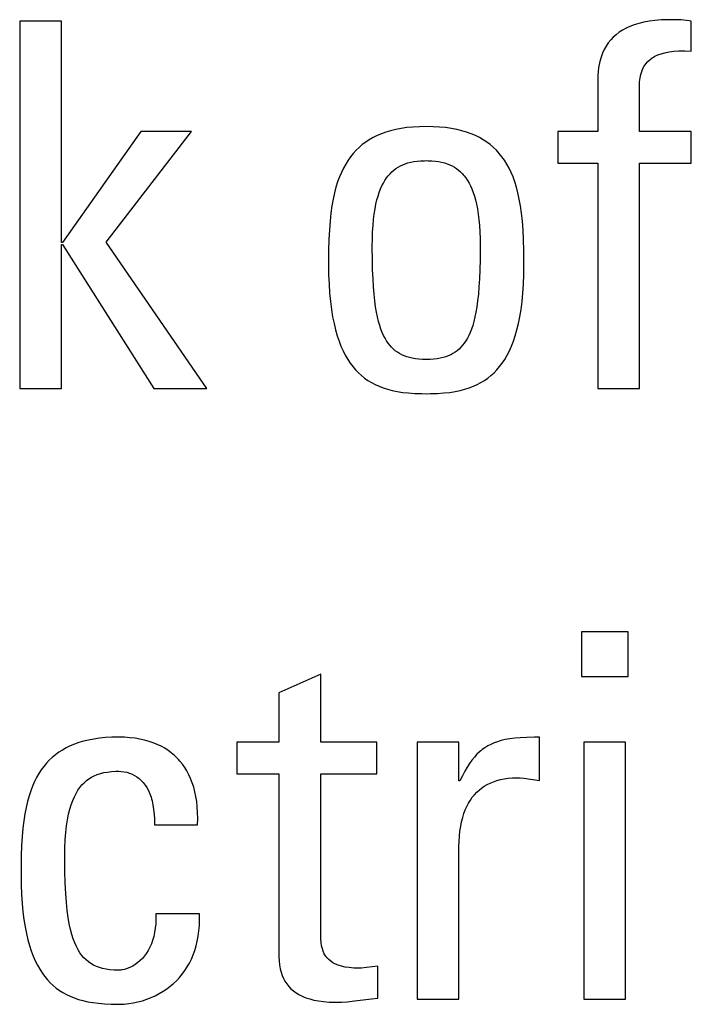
# Model space of a CAD drawing. Extents: x -837 to -216, y -123 to 601.
# Tile 9 of 136: x -570.39 to -567.36, y 159.26 to 163.7. Entities that reach past the tile are written whole.
import ezdxf

# ---------------------------------------------------------------- set-up
doc = ezdxf.new("R2010")
doc.units = 0
doc.header["$LTSCALE"] = 23.1
doc.layers.add('HEATSINK_AM_0', color=7, linetype='CONTINUOUS')

msp = doc.modelspace()

# ---------------------------------------------------------------- linework, layer by layer
at = {"layer": 'HEATSINK_AM_0', "color": 7}
for p, q in [((-570.2026, 163.6919), (-570.3906, 163.6919)), ((-570.3906, 163.6919), (-570.3906, 162.0363)), ((-570.2026, 162.6944), (-570.2026, 163.6919)), ((-567.6008, 163.6821), (-567.6215, 163.6758)), ((-567.5784, 163.6875), (-567.6008, 163.6821)), ((-567.5541, 163.6919), (-567.5784, 163.6875)), ((-567.5276, 163.6953), (-567.5541, 163.6919)), ((-567.4989, 163.6976), (-567.5276, 163.6953)), ((-567.4675, 163.6987), (-567.4989, 163.6976)), ((-567.4534, 163.6988), (-567.4675, 163.6987)), ((-567.4227, 163.6982), (-567.4534, 163.6988)), ((-567.4094, 163.6975), (-567.4227, 163.6982)), ((-567.397, 163.6964), (-567.4094, 163.6975)), ((-567.3732, 163.6934), (-567.397, 163.6964)), ((-567.3639, 163.6919), (-567.3732, 163.6934)), ((-567.3639, 163.5566), (-567.3639, 163.6919)), ((-567.6892, 163.6419), (-567.703, 163.6313)), ((-567.6743, 163.6517), (-567.6892, 163.6419)), ((-567.6581, 163.6605), (-567.6743, 163.6517)), ((-567.6405, 163.6686), (-567.6581, 163.6605)), ((-567.6215, 163.6758), (-567.6405, 163.6686)), ((-567.7378, 163.5942), (-567.7473, 163.5799)), ((-567.7272, 163.6075), (-567.7378, 163.5942)), ((-567.7156, 163.6199), (-567.7272, 163.6075)), ((-567.703, 163.6313), (-567.7156, 163.6199)), ((-567.7634, 163.5478), (-567.77, 163.53)), ((-567.7559, 163.5644), (-567.7634, 163.5478)), ((-567.7473, 163.5799), (-567.7559, 163.5644)), ((-567.4999, 163.5456), (-567.483, 163.5502)), ((-567.483, 163.5502), (-567.4641, 163.5539)), ((-567.4641, 163.5539), (-567.443, 163.5564)), ((-567.443, 163.5564), (-567.4194, 163.5579)), ((-567.4194, 163.5579), (-567.3931, 163.558)), ((-567.3931, 163.558), (-567.3639, 163.5566)), ((-567.7755, 163.5109), (-567.7799, 163.4903)), ((-567.77, 163.53), (-567.7755, 163.5109)), ((-567.5686, 163.5002), (-567.5604, 163.5098)), ((-567.5604, 163.5098), (-567.551, 163.5186)), ((-567.551, 163.5186), (-567.5404, 163.5265)), ((-567.5404, 163.5265), (-567.5346, 163.5302)), ((-567.5346, 163.5302), (-567.5284, 163.5337)), ((-567.5284, 163.5337), (-567.515, 163.5401)), ((-567.515, 163.5401), (-567.4999, 163.5456)), ((-567.7831, 163.4683), (-567.7851, 163.4446)), ((-567.7799, 163.4903), (-567.7831, 163.4683)), ((-567.5912, 163.4519), (-567.587, 163.4658)), ((-567.587, 163.4658), (-567.5818, 163.4783)), ((-567.5818, 163.4783), (-567.5757, 163.4898)), ((-567.5757, 163.4898), (-567.5686, 163.5002)), ((-567.7851, 163.4446), (-567.7858, 163.4191)), ((-567.7858, 163.4191), (-567.7858, 163.1944)), ((-567.5977, 163.4002), (-567.5966, 163.4195)), ((-567.5966, 163.4195), (-567.5944, 163.4366)), ((-567.5944, 163.4366), (-567.5912, 163.4519)), ((-567.5978, 163.3915), (-567.5977, 163.4002)), ((-567.5978, 163.1944), (-567.5978, 163.3915)), ((-569.8449, 163.1944), (-570.198, 162.6944)), ((-570.0008, 162.6967), (-569.6156, 163.1944)), ((-569.6156, 163.1944), (-569.8449, 163.1944)), ((-568.7188, 163.1983), (-568.7404, 163.1919)), ((-568.6959, 163.2039), (-568.7188, 163.1983)), ((-568.6717, 163.2086), (-568.6959, 163.2039)), ((-568.6459, 163.2123), (-568.6717, 163.2086)), ((-568.6185, 163.215), (-568.6459, 163.2123)), ((-568.5894, 163.2167), (-568.6185, 163.215)), ((-568.5585, 163.2173), (-568.5894, 163.2167)), ((-568.5275, 163.2167), (-568.5585, 163.2173)), ((-568.4984, 163.215), (-568.5275, 163.2167)), ((-568.471, 163.2123), (-568.4984, 163.215)), ((-568.4453, 163.2086), (-568.471, 163.2123)), ((-568.421, 163.2039), (-568.4453, 163.2086)), ((-568.3981, 163.1983), (-568.421, 163.2039)), ((-568.3765, 163.1919), (-568.3981, 163.1983)), ((-567.7858, 163.1944), (-567.9647, 163.1944)), ((-567.9647, 163.1944), (-567.9647, 163.0522)), ((-567.3639, 163.1944), (-567.5978, 163.1944)), ((-567.3639, 163.0522), (-567.3639, 163.1944)), ((-568.8152, 163.1577), (-568.8313, 163.1472)), ((-568.7981, 163.1675), (-568.8152, 163.1577)), ((-568.7799, 163.1764), (-568.7981, 163.1675)), ((-568.7607, 163.1846), (-568.7799, 163.1764)), ((-568.7404, 163.1919), (-568.7607, 163.1846)), ((-568.3562, 163.1846), (-568.3765, 163.1919)), ((-568.337, 163.1764), (-568.3562, 163.1846)), ((-568.3189, 163.1675), (-568.337, 163.1764)), ((-568.3017, 163.1577), (-568.3189, 163.1675)), ((-568.2856, 163.1472), (-568.3017, 163.1577)), ((-568.8745, 163.1105), (-568.8873, 163.0965)), ((-568.8609, 163.1236), (-568.8745, 163.1105)), ((-568.8466, 163.1358), (-568.8609, 163.1236)), ((-568.8313, 163.1472), (-568.8466, 163.1358)), ((-568.2704, 163.1358), (-568.2856, 163.1472)), ((-568.256, 163.1236), (-568.2704, 163.1358)), ((-568.2424, 163.1105), (-568.256, 163.1236)), ((-568.2296, 163.0965), (-568.2424, 163.1105)), ((-568.9108, 163.0656), (-568.9215, 163.0485)), ((-568.8994, 163.0815), (-568.9108, 163.0656)), ((-568.8873, 163.0965), (-568.8994, 163.0815)), ((-568.6142, 163.0594), (-568.5995, 163.0615)), ((-568.5995, 163.0615), (-568.5837, 163.0628)), ((-568.5837, 163.0628), (-568.5665, 163.0635)), ((-568.5665, 163.0635), (-568.5585, 163.0636)), ((-568.5585, 163.0636), (-568.5504, 163.0635)), ((-568.5504, 163.0635), (-568.5332, 163.0628)), ((-568.5332, 163.0628), (-568.5174, 163.0615)), ((-568.5174, 163.0615), (-568.5027, 163.0594)), ((-568.2175, 163.0815), (-568.2296, 163.0965)), ((-568.2061, 163.0656), (-568.2175, 163.0815)), ((-568.1954, 163.0485), (-568.2061, 163.0656)), ((-568.9315, 163.0303), (-568.9409, 163.0108)), ((-568.9215, 163.0485), (-568.9315, 163.0303)), ((-568.713, 163.0133), (-568.7042, 163.021)), ((-568.7042, 163.021), (-568.6949, 163.028)), ((-568.6949, 163.028), (-568.6852, 163.0343)), ((-568.6852, 163.0343), (-568.675, 163.04)), ((-568.675, 163.04), (-568.6642, 163.0451)), ((-568.6642, 163.0451), (-568.6529, 163.0496)), ((-568.6529, 163.0496), (-568.6408, 163.0535)), ((-568.6408, 163.0535), (-568.6279, 163.0568)), ((-568.6279, 163.0568), (-568.6142, 163.0594)), ((-568.5027, 163.0594), (-568.489, 163.0568)), ((-568.489, 163.0568), (-568.4761, 163.0535)), ((-568.4761, 163.0535), (-568.4641, 163.0496)), ((-568.4641, 163.0496), (-568.4527, 163.0451)), ((-568.4527, 163.0451), (-568.4419, 163.04)), ((-568.4419, 163.04), (-568.4317, 163.0343)), ((-568.4317, 163.0343), (-568.422, 163.028)), ((-568.422, 163.028), (-568.4127, 163.021)), ((-568.4127, 163.021), (-568.4039, 163.0133)), ((-568.1854, 163.0303), (-568.1954, 163.0485)), ((-568.176, 163.0108), (-568.1854, 163.0303)), ((-567.9647, 163.0522), (-567.7858, 163.0522)), ((-567.7858, 163.0522), (-567.7858, 162.0363)), ((-567.5978, 163.0522), (-567.3639, 163.0522)), ((-567.5978, 162.0363), (-567.5978, 163.0522)), ((-568.9496, 162.99), (-568.9577, 162.9676)), ((-568.9409, 163.0108), (-568.9496, 162.99)), ((-568.7514, 162.9628), (-568.7445, 162.9747)), ((-568.7445, 162.9747), (-568.7372, 162.9856)), ((-568.7372, 162.9856), (-568.7295, 162.9957)), ((-568.7295, 162.9957), (-568.7255, 163.0004)), ((-568.7255, 163.0004), (-568.7214, 163.0049)), ((-568.7214, 163.0049), (-568.713, 163.0133)), ((-568.4039, 163.0133), (-568.3955, 163.0049)), ((-568.3955, 163.0049), (-568.3914, 163.0004)), ((-568.3914, 163.0004), (-568.3874, 162.9957)), ((-568.3874, 162.9957), (-568.3798, 162.9856)), ((-568.3798, 162.9856), (-568.3725, 162.9747)), ((-568.3725, 162.9747), (-568.3655, 162.9628)), ((-568.1673, 162.99), (-568.176, 163.0108)), ((-568.1592, 162.9676), (-568.1673, 162.99)), ((-568.9651, 162.9437), (-568.9718, 162.9179)), ((-568.9577, 162.9676), (-568.9651, 162.9437)), ((-568.77, 162.9207), (-568.7642, 162.9359)), ((-568.7642, 162.9359), (-568.758, 162.9499)), ((-568.758, 162.9499), (-568.7514, 162.9628)), ((-568.3655, 162.9628), (-568.3589, 162.9499)), ((-568.3589, 162.9499), (-568.3527, 162.9359)), ((-568.3527, 162.9359), (-568.3469, 162.9207)), ((-568.1518, 162.9437), (-568.1592, 162.9676)), ((-568.1451, 162.9179), (-568.1518, 162.9437)), ((-568.9779, 162.8901), (-568.9832, 162.86)), ((-568.9718, 162.9179), (-568.9779, 162.8901)), ((-568.785, 162.8669), (-568.7805, 162.8863)), ((-568.7805, 162.8863), (-568.7755, 162.9042)), ((-568.7755, 162.9042), (-568.77, 162.9207)), ((-568.3469, 162.9207), (-568.3415, 162.9042)), ((-568.3415, 162.9042), (-568.3365, 162.8863)), ((-568.3365, 162.8863), (-568.3319, 162.8669)), ((-568.139, 162.8901), (-568.1451, 162.9179)), ((-568.1337, 162.86), (-568.139, 162.8901)), ((-568.9832, 162.86), (-568.9878, 162.8273)), ((-568.7927, 162.8231), (-568.7891, 162.8459)), ((-568.7891, 162.8459), (-568.785, 162.8669)), ((-568.3319, 162.8669), (-568.3278, 162.8459)), ((-568.3278, 162.8459), (-568.3242, 162.8231)), ((-568.1291, 162.8273), (-568.1337, 162.86)), ((-568.9878, 162.8273), (-568.9916, 162.7916)), ((-568.7982, 162.7719), (-568.7958, 162.7985)), ((-568.7958, 162.7985), (-568.7927, 162.8231)), ((-568.3242, 162.8231), (-568.3212, 162.7985)), ((-568.3212, 162.7985), (-568.3187, 162.7719)), ((-568.1253, 162.7916), (-568.1291, 162.8273)), ((-568.9947, 162.7523), (-568.9969, 162.7085)), ((-568.9916, 162.7916), (-568.9947, 162.7523)), ((-568.8, 162.7431), (-568.7982, 162.7719)), ((-568.3187, 162.7719), (-568.3169, 162.7431)), ((-568.1223, 162.7523), (-568.1253, 162.7916)), ((-568.12, 162.7085), (-568.1223, 162.7523)), ((-568.9969, 162.7085), (-568.9983, 162.6589)), ((-568.8016, 162.6784), (-568.8012, 162.712)), ((-568.8012, 162.712), (-568.8, 162.7431)), ((-568.3169, 162.7431), (-568.3157, 162.712)), ((-568.3157, 162.712), (-568.3154, 162.6784)), ((-568.1187, 162.6589), (-568.12, 162.7085)), ((-570.198, 162.6944), (-570.2026, 162.6944)), ((-570.2026, 162.6853), (-570.198, 162.6853)), ((-570.2026, 162.0363), (-570.2026, 162.6853)), ((-570.198, 162.6853), (-569.7853, 162.0363)), ((-569.5468, 162.0363), (-570.0008, 162.6967)), ((-568.8016, 162.6713), (-568.8016, 162.6784)), ((-568.8011, 162.6185), (-568.8016, 162.6713)), ((-568.3154, 162.6713), (-568.3158, 162.6185)), ((-568.3154, 162.6784), (-568.3154, 162.6713)), ((-568.9983, 162.6589), (-568.9988, 162.6009)), ((-568.8, 162.5721), (-568.8011, 162.6185)), ((-568.3158, 162.6185), (-568.3169, 162.5721)), ((-568.1182, 162.6009), (-568.1187, 162.6589)), ((-568.9988, 162.6009), (-568.9988, 162.5981)), ((-568.9988, 162.5981), (-568.9982, 162.5511)), ((-568.7983, 162.531), (-568.8, 162.5721)), ((-568.3169, 162.5721), (-568.3186, 162.5311)), ((-568.1187, 162.5512), (-568.1182, 162.5981)), ((-568.1182, 162.5981), (-568.1182, 162.6009)), ((-568.9982, 162.5511), (-568.9965, 162.5074)), ((-568.796, 162.4944), (-568.7983, 162.531)), ((-568.3186, 162.5311), (-568.3209, 162.4945)), ((-568.1204, 162.5074), (-568.1187, 162.5512)), ((-568.9965, 162.5074), (-568.9938, 162.4666)), ((-568.7933, 162.4616), (-568.796, 162.4944)), ((-568.3209, 162.4945), (-568.3236, 162.4616)), ((-568.1231, 162.4666), (-568.1204, 162.5074)), ((-568.9938, 162.4666), (-568.9902, 162.4286)), ((-568.7901, 162.4321), (-568.7933, 162.4616)), ((-568.3236, 162.4616), (-568.3269, 162.4321)), ((-568.1267, 162.4286), (-568.1231, 162.4666)), ((-568.9902, 162.4286), (-568.9856, 162.3932)), ((-568.7864, 162.4054), (-568.7901, 162.4321)), ((-568.7823, 162.3813), (-568.7864, 162.4054)), ((-568.3305, 162.4054), (-568.3346, 162.3813)), ((-568.3269, 162.4321), (-568.3305, 162.4054)), ((-568.1313, 162.3933), (-568.1267, 162.4286)), ((-568.9856, 162.3932), (-568.9803, 162.3603)), ((-568.9803, 162.3603), (-568.9741, 162.3297)), ((-568.7779, 162.3594), (-568.7823, 162.3813)), ((-568.7731, 162.3395), (-568.7779, 162.3594)), ((-568.339, 162.3594), (-568.3439, 162.3395)), ((-568.3346, 162.3813), (-568.339, 162.3594)), ((-568.1428, 162.3298), (-568.1366, 162.3604)), ((-568.1366, 162.3604), (-568.1313, 162.3933)), ((-568.9741, 162.3297), (-568.9672, 162.3012)), ((-568.7679, 162.3213), (-568.7731, 162.3395)), ((-568.7624, 162.3048), (-568.7679, 162.3213)), ((-568.349, 162.3214), (-568.3545, 162.3048)), ((-568.3439, 162.3395), (-568.349, 162.3214)), ((-568.1497, 162.3013), (-568.1428, 162.3298)), ((-568.9672, 162.3012), (-568.9597, 162.2748)), ((-568.9597, 162.2748), (-568.9514, 162.2502)), ((-568.7566, 162.2897), (-568.7624, 162.3048)), ((-568.7504, 162.2759), (-568.7566, 162.2897)), ((-568.744, 162.2633), (-568.7504, 162.2759)), ((-568.7372, 162.2517), (-568.744, 162.2633)), ((-568.373, 162.2633), (-568.3798, 162.2518)), ((-568.3665, 162.2759), (-568.373, 162.2633)), ((-568.3603, 162.2897), (-568.3665, 162.2759)), ((-568.3545, 162.3048), (-568.3603, 162.2897)), ((-568.1655, 162.2502), (-568.1572, 162.2748)), ((-568.1572, 162.2748), (-568.1497, 162.3013)), ((-568.9514, 162.2502), (-568.9426, 162.2273)), ((-568.9426, 162.2273), (-568.9331, 162.2061)), ((-568.73, 162.2412), (-568.7372, 162.2517)), ((-568.7225, 162.2315), (-568.73, 162.2412)), ((-568.7147, 162.2226), (-568.7225, 162.2315)), ((-568.7064, 162.2145), (-568.7147, 162.2226)), ((-568.4023, 162.2226), (-568.4105, 162.2145)), ((-568.3944, 162.2315), (-568.4023, 162.2226)), ((-568.3869, 162.2412), (-568.3944, 162.2315)), ((-568.3798, 162.2518), (-568.3869, 162.2412)), ((-568.1838, 162.2062), (-568.1743, 162.2274)), ((-568.1743, 162.2274), (-568.1655, 162.2502)), ((-568.9331, 162.2061), (-568.9231, 162.1864)), ((-568.9231, 162.1864), (-568.9124, 162.1681)), ((-568.6977, 162.2071), (-568.7064, 162.2145)), ((-568.6886, 162.2003), (-568.6977, 162.2071)), ((-568.6789, 162.1942), (-568.6886, 162.2003)), ((-568.6687, 162.1887), (-568.6789, 162.1942)), ((-568.6579, 162.1839), (-568.6687, 162.1887)), ((-568.6464, 162.1796), (-568.6579, 162.1839)), ((-568.6342, 162.1759), (-568.6464, 162.1796)), ((-568.6212, 162.1728), (-568.6342, 162.1759)), ((-568.6072, 162.1704), (-568.6212, 162.1728)), ((-568.4958, 162.1728), (-568.5098, 162.1704)), ((-568.4827, 162.1759), (-568.4958, 162.1728)), ((-568.4705, 162.1796), (-568.4827, 162.1759)), ((-568.4591, 162.1839), (-568.4705, 162.1796)), ((-568.4483, 162.1887), (-568.4591, 162.1839)), ((-568.4381, 162.1942), (-568.4483, 162.1887)), ((-568.4284, 162.2003), (-568.4381, 162.1942)), ((-568.4192, 162.2071), (-568.4284, 162.2003)), ((-568.4105, 162.2145), (-568.4192, 162.2071)), ((-568.2045, 162.1681), (-568.1939, 162.1864)), ((-568.1939, 162.1864), (-568.1838, 162.2062)), ((-568.9124, 162.1681), (-568.9012, 162.1511)), ((-568.9012, 162.1511), (-568.8894, 162.1354)), ((-568.8894, 162.1354), (-568.877, 162.1208)), ((-568.5921, 162.1686), (-568.6072, 162.1704)), ((-568.576, 162.1675), (-568.5921, 162.1686)), ((-568.5585, 162.1671), (-568.576, 162.1675)), ((-568.541, 162.1675), (-568.5585, 162.1671)), ((-568.5248, 162.1686), (-568.541, 162.1675)), ((-568.5098, 162.1704), (-568.5248, 162.1686)), ((-568.2399, 162.1208), (-568.2276, 162.1354)), ((-568.2276, 162.1354), (-568.2157, 162.1511)), ((-568.2157, 162.1511), (-568.2045, 162.1681)), ((-568.877, 162.1208), (-568.864, 162.1074)), ((-568.864, 162.1074), (-568.8504, 162.0949)), ((-568.8504, 162.0949), (-568.8361, 162.0835)), ((-568.2809, 162.0835), (-568.2666, 162.095)), ((-568.2666, 162.095), (-568.2529, 162.1074)), ((-568.2529, 162.1074), (-568.2399, 162.1208)), ((-568.8361, 162.0835), (-568.8211, 162.073)), ((-568.8211, 162.073), (-568.8053, 162.0634)), ((-568.8053, 162.0634), (-568.7886, 162.0546)), ((-568.7886, 162.0546), (-568.771, 162.0467)), ((-568.771, 162.0467), (-568.7524, 162.0397)), ((-568.7524, 162.0397), (-568.7326, 162.0334)), ((-568.3843, 162.0334), (-568.3645, 162.0397)), ((-568.3645, 162.0397), (-568.3459, 162.0467)), ((-568.3459, 162.0467), (-568.3283, 162.0547)), ((-568.3283, 162.0547), (-568.3117, 162.0634)), ((-568.3117, 162.0634), (-568.2959, 162.073)), ((-568.2959, 162.073), (-568.2809, 162.0835)), ((-570.3906, 162.0363), (-570.2026, 162.0363)), ((-569.7853, 162.0363), (-569.5468, 162.0363)), ((-568.7326, 162.0334), (-568.7115, 162.0279)), ((-568.7115, 162.0279), (-568.6889, 162.0233)), ((-568.6889, 162.0233), (-568.6646, 162.0195)), ((-568.6646, 162.0195), (-568.6383, 162.0166)), ((-568.6383, 162.0166), (-568.6095, 162.0146)), ((-568.6095, 162.0146), (-568.5777, 162.0136)), ((-568.5777, 162.0136), (-568.5585, 162.0134)), ((-568.5585, 162.0134), (-568.5392, 162.0136)), ((-568.5392, 162.0136), (-568.5074, 162.0146)), ((-568.5074, 162.0146), (-568.4786, 162.0166)), ((-568.4786, 162.0166), (-568.4523, 162.0195)), ((-568.4523, 162.0195), (-568.428, 162.0233)), ((-568.428, 162.0233), (-568.4054, 162.0279)), ((-568.4054, 162.0279), (-568.3843, 162.0334)), ((-567.7858, 162.0363), (-567.5978, 162.0363)), ((-567.6483, 160.9403), (-567.8592, 160.9403)), ((-567.8592, 160.9403), (-567.8592, 160.7385)), ((-567.6483, 160.7385), (-567.6483, 160.9403)), ((-569.034, 160.75), (-569.222, 160.6651)), ((-569.034, 160.4427), (-569.034, 160.75)), ((-567.8592, 160.7385), (-567.6483, 160.7385)), ((-569.222, 160.6651), (-569.222, 160.4427)), ((-570.1026, 160.4471), (-570.124, 160.4409)), ((-570.0799, 160.4526), (-570.1026, 160.4471)), ((-570.0559, 160.4571), (-570.0799, 160.4526)), ((-570.0304, 160.4607), (-570.0559, 160.4571)), ((-570.0034, 160.4634), (-570.0304, 160.4607)), ((-569.9747, 160.465), (-570.0034, 160.4634)), ((-569.9442, 160.4656), (-569.9747, 160.465)), ((-569.9435, 160.4656), (-569.9442, 160.4656)), ((-569.918, 160.465), (-569.9435, 160.4656)), ((-569.8937, 160.4633), (-569.918, 160.465)), ((-569.8706, 160.4606), (-569.8937, 160.4633)), ((-569.8485, 160.4569), (-569.8706, 160.4606)), ((-569.8275, 160.4522), (-569.8485, 160.4569)), ((-569.8075, 160.4466), (-569.8275, 160.4522)), ((-569.7885, 160.4401), (-569.8075, 160.4466)), ((-569.222, 160.4427), (-569.4123, 160.4427)), ((-569.4123, 160.4427), (-569.4123, 160.3005)), ((-568.7817, 160.4427), (-569.034, 160.4427)), ((-568.7817, 160.3005), (-568.7817, 160.4427)), ((-568.411, 160.4427), (-568.5991, 160.4427)), ((-568.5991, 160.4427), (-568.5991, 159.2847)), ((-568.411, 160.2684), (-568.411, 160.4427)), ((-568.2369, 160.4453), (-568.2524, 160.4397)), ((-568.2202, 160.4502), (-568.2369, 160.4453)), ((-568.2021, 160.4545), (-568.2202, 160.4502)), ((-568.1821, 160.458), (-568.2021, 160.4545)), ((-568.1599, 160.4609), (-568.1821, 160.458)), ((-568.1348, 160.4632), (-568.1599, 160.4609)), ((-568.1056, 160.4647), (-568.1348, 160.4632)), ((-568.0705, 160.4655), (-568.1056, 160.4647)), ((-568.0487, 160.4656), (-568.0705, 160.4655)), ((-568.0487, 160.2707), (-568.0487, 160.4656)), ((-567.6597, 160.4427), (-567.8477, 160.4427)), ((-567.8477, 160.4427), (-567.8477, 159.2847)), ((-567.6597, 159.2847), (-567.6597, 160.4427)), ((-570.1982, 160.4077), (-570.2143, 160.3974)), ((-570.1812, 160.4172), (-570.1982, 160.4077)), ((-570.1632, 160.4259), (-570.1812, 160.4172)), ((-570.1441, 160.4338), (-570.1632, 160.4259)), ((-570.124, 160.4409), (-570.1441, 160.4338)), ((-569.7704, 160.4327), (-569.7885, 160.4401)), ((-569.7533, 160.4245), (-569.7704, 160.4327)), ((-569.7371, 160.4155), (-569.7533, 160.4245)), ((-569.7217, 160.4056), (-569.7371, 160.4155)), ((-569.7072, 160.3949), (-569.7217, 160.4056)), ((-568.3183, 160.3994), (-568.3299, 160.3884)), ((-568.3123, 160.4045), (-568.3183, 160.3994)), ((-568.3062, 160.4093), (-568.3123, 160.4045)), ((-568.2937, 160.4182), (-568.3062, 160.4093)), ((-568.2806, 160.4262), (-568.2937, 160.4182)), ((-568.2669, 160.4333), (-568.2806, 160.4262)), ((-568.2524, 160.4397), (-568.2669, 160.4333)), ((-570.2573, 160.3617), (-570.2701, 160.3481)), ((-570.2438, 160.3744), (-570.2573, 160.3617)), ((-570.2295, 160.3863), (-570.2438, 160.3744)), ((-570.2143, 160.3974), (-570.2295, 160.3863)), ((-569.6935, 160.3834), (-569.7072, 160.3949)), ((-569.6806, 160.3711), (-569.6935, 160.3834)), ((-569.6745, 160.3646), (-569.6806, 160.3711)), ((-569.6685, 160.3579), (-569.6745, 160.3646)), ((-569.6572, 160.3439), (-569.6685, 160.3579)), ((-568.3524, 160.3627), (-568.3633, 160.3477)), ((-568.3413, 160.3762), (-568.3524, 160.3627)), ((-568.3299, 160.3884), (-568.3413, 160.3762)), ((-570.2936, 160.3182), (-570.3043, 160.3017)), ((-570.2822, 160.3337), (-570.2936, 160.3182)), ((-570.2701, 160.3481), (-570.2822, 160.3337)), ((-569.9947, 160.3086), (-569.9767, 160.3107)), ((-569.9767, 160.3107), (-569.9569, 160.3118)), ((-569.9569, 160.3118), (-569.9442, 160.312)), ((-569.9442, 160.312), (-569.9329, 160.3116)), ((-569.9329, 160.3116), (-569.9201, 160.3101)), ((-569.9201, 160.3101), (-569.9076, 160.3075)), ((-569.6467, 160.329), (-569.6572, 160.3439)), ((-569.6371, 160.3133), (-569.6467, 160.329)), ((-569.6282, 160.2966), (-569.6371, 160.3133)), ((-568.3849, 160.3124), (-568.3956, 160.2917)), ((-568.3741, 160.331), (-568.3849, 160.3124)), ((-568.3633, 160.3477), (-568.3741, 160.331)), ((-570.3238, 160.2653), (-570.3326, 160.2452)), ((-570.3144, 160.2841), (-570.3238, 160.2653)), ((-570.3043, 160.3017), (-570.3144, 160.2841)), ((-570.1, 160.2605), (-570.0895, 160.2697)), ((-570.0895, 160.2697), (-570.0784, 160.2779)), ((-570.0784, 160.2779), (-570.0667, 160.2852)), ((-570.0667, 160.2852), (-570.0542, 160.2916)), ((-570.0542, 160.2916), (-570.0409, 160.2972)), ((-570.0409, 160.2972), (-570.0266, 160.3018)), ((-570.0266, 160.3018), (-570.0113, 160.3057)), ((-570.0113, 160.3057), (-569.9947, 160.3086)), ((-569.9076, 160.3075), (-569.8955, 160.3038)), ((-569.8955, 160.3038), (-569.8838, 160.2991)), ((-569.8838, 160.2991), (-569.8727, 160.2934)), ((-569.8727, 160.2934), (-569.8621, 160.2868)), ((-569.8621, 160.2868), (-569.8521, 160.2791)), ((-569.8521, 160.2791), (-569.8426, 160.2705)), ((-569.8426, 160.2705), (-569.8337, 160.2608)), ((-569.6201, 160.2789), (-569.6282, 160.2966)), ((-569.6129, 160.2603), (-569.6201, 160.2789)), ((-569.4123, 160.3005), (-569.222, 160.3005)), ((-569.222, 160.3005), (-569.222, 159.4773)), ((-569.034, 160.3005), (-568.7817, 160.3005)), ((-569.0339, 159.5784), (-569.034, 160.3005)), ((-568.4065, 160.2684), (-568.411, 160.2684)), ((-568.3956, 160.2917), (-568.4065, 160.2684)), ((-568.2703, 160.2589), (-568.2559, 160.2649)), ((-568.2559, 160.2649), (-568.2484, 160.2675)), ((-568.2484, 160.2675), (-568.2406, 160.27)), ((-568.2406, 160.27), (-568.2244, 160.2743)), ((-568.2244, 160.2743), (-568.2073, 160.2777)), ((-568.2073, 160.2777), (-568.1891, 160.2802)), ((-568.1891, 160.2802), (-568.1699, 160.2817)), ((-568.1699, 160.2817), (-568.1496, 160.2822)), ((-568.1496, 160.2822), (-568.1347, 160.2817)), ((-568.1347, 160.2817), (-568.1187, 160.2802)), ((-568.1187, 160.2802), (-568.0487, 160.2707)), ((-570.3408, 160.2236), (-570.3483, 160.2006)), ((-570.3326, 160.2452), (-570.3408, 160.2236)), ((-570.1365, 160.2122), (-570.1282, 160.2262)), ((-570.1282, 160.2262), (-570.1193, 160.2388)), ((-570.1193, 160.2388), (-570.1099, 160.2502)), ((-570.1099, 160.2502), (-570.1, 160.2605)), ((-569.8337, 160.2608), (-569.8254, 160.25)), ((-569.8254, 160.25), (-569.8177, 160.2381)), ((-569.8177, 160.2381), (-569.8107, 160.2251)), ((-569.8107, 160.2251), (-569.8044, 160.2109)), ((-569.6065, 160.2407), (-569.6129, 160.2603)), ((-569.601, 160.22), (-569.6065, 160.2407)), ((-568.3311, 160.2172), (-568.3203, 160.2271)), ((-568.3203, 160.2271), (-568.3089, 160.2363)), ((-568.3089, 160.2363), (-568.2968, 160.2446)), ((-568.2968, 160.2446), (-568.284, 160.2522)), ((-568.284, 160.2522), (-568.2703, 160.2589)), ((-570.3552, 160.1758), (-570.3614, 160.1492)), ((-570.3483, 160.2006), (-570.3552, 160.1758)), ((-570.1584, 160.1612), (-570.1516, 160.1799)), ((-570.1516, 160.1799), (-570.1443, 160.1969)), ((-570.1443, 160.1969), (-570.1365, 160.2122)), ((-569.8044, 160.2109), (-569.7988, 160.1953)), ((-569.7988, 160.1953), (-569.7963, 160.1871)), ((-569.7963, 160.1871), (-569.7939, 160.1784)), ((-569.7939, 160.1784), (-569.7899, 160.1601)), ((-569.5964, 160.1982), (-569.601, 160.22)), ((-569.5928, 160.1752), (-569.5964, 160.1982)), ((-568.3677, 160.1685), (-568.3595, 160.1821)), ((-568.3595, 160.1821), (-568.3507, 160.1947)), ((-568.3507, 160.1947), (-568.3412, 160.2063)), ((-568.3412, 160.2063), (-568.3311, 160.2172)), ((-570.3614, 160.1492), (-570.3669, 160.1204)), ((-570.1701, 160.118), (-570.1646, 160.1406)), ((-570.1646, 160.1406), (-570.1584, 160.1612)), ((-569.7899, 160.1601), (-569.7869, 160.1403)), ((-569.7869, 160.1403), (-569.7847, 160.119)), ((-569.5902, 160.1511), (-569.5928, 160.1752)), ((-569.5886, 160.1257), (-569.5902, 160.1511)), ((-568.3886, 160.1216), (-568.3823, 160.1383)), ((-568.3823, 160.1383), (-568.3754, 160.1539)), ((-568.3754, 160.1539), (-568.3677, 160.1685)), ((-570.3717, 160.0893), (-570.3758, 160.0553)), ((-570.3669, 160.1204), (-570.3717, 160.0893)), ((-570.1792, 160.0657), (-570.175, 160.0931)), ((-570.175, 160.0931), (-570.1701, 160.118)), ((-569.7847, 160.119), (-569.7836, 160.096)), ((-569.7836, 160.096), (-569.7837, 160.0712)), ((-569.5888, 160.0712), (-569.5881, 160.0991)), ((-569.5881, 160.0991), (-569.5886, 160.1257)), ((-568.3991, 160.0846), (-568.3942, 160.1037)), ((-568.3942, 160.1037), (-568.3886, 160.1216)), ((-570.3758, 160.0553), (-570.3791, 160.0182)), ((-570.1826, 160.0356), (-570.1792, 160.0657)), ((-569.7837, 160.0712), (-569.5888, 160.0712)), ((-568.4089, 160.0197), (-568.4065, 160.0427)), ((-568.4065, 160.0427), (-568.4032, 160.0643)), ((-568.4032, 160.0643), (-568.3991, 160.0846)), ((-570.3791, 160.0182), (-570.3817, 159.9771)), ((-570.1867, 159.9664), (-570.1851, 160.0026)), ((-570.1851, 160.0026), (-570.1826, 160.0356)), ((-568.4104, 159.9953), (-568.4089, 160.0197)), ((-570.3817, 159.9771), (-570.3834, 159.9311)), ((-570.1873, 159.9267), (-570.1867, 159.9664)), ((-568.411, 159.9696), (-568.4104, 159.9953)), ((-568.411, 159.2847), (-568.411, 159.9696)), ((-570.3834, 159.9311), (-570.3843, 159.8782)), ((-570.1873, 159.9245), (-570.1873, 159.9267)), ((-570.1867, 159.8621), (-570.1873, 159.9245)), ((-570.3843, 159.8782), (-570.3845, 159.8465)), ((-570.3845, 159.8465), (-570.3839, 159.8002)), ((-570.1853, 159.8084), (-570.1867, 159.8621)), ((-570.3839, 159.8002), (-570.3823, 159.757)), ((-570.183, 159.7618), (-570.1853, 159.8084)), ((-570.3823, 159.757), (-570.3797, 159.7167)), ((-570.18, 159.721), (-570.183, 159.7618)), ((-570.3797, 159.7167), (-570.3761, 159.6791)), ((-570.1763, 159.685), (-570.18, 159.721)), ((-570.3761, 159.6791), (-570.3717, 159.6441)), ((-570.3717, 159.6441), (-570.3665, 159.6115)), ((-570.172, 159.6531), (-570.1763, 159.685)), ((-570.1671, 159.6248), (-570.172, 159.6531)), ((-569.7766, 159.6467), (-569.7775, 159.6248)), ((-569.5796, 159.6699), (-569.7768, 159.6699)), ((-569.7768, 159.6699), (-569.7766, 159.6467)), ((-569.5796, 159.643), (-569.5796, 159.6699)), ((-570.3665, 159.6115), (-570.3605, 159.5811)), ((-570.1617, 159.5995), (-570.1671, 159.6248)), ((-570.1558, 159.577), (-570.1617, 159.5995)), ((-569.7795, 159.6042), (-569.7825, 159.5849)), ((-569.7775, 159.6248), (-569.7795, 159.6042)), ((-569.5829, 159.5927), (-569.5807, 159.6173)), ((-569.5807, 159.6173), (-569.5796, 159.643)), ((-570.3605, 159.5811), (-570.3538, 159.5529)), ((-570.1494, 159.5567), (-570.1558, 159.577)), ((-570.1425, 159.5386), (-570.1494, 159.5567)), ((-569.7865, 159.5667), (-569.7914, 159.5496)), ((-569.7825, 159.5849), (-569.7865, 159.5667)), ((-569.5905, 159.5465), (-569.5862, 159.5691)), ((-569.5862, 159.5691), (-569.5829, 159.5927)), ((-569.0334, 159.5575), (-569.0339, 159.5784)), ((-569.032, 159.5403), (-569.0334, 159.5575)), ((-570.3538, 159.5529), (-570.3464, 159.5266)), ((-570.3464, 159.5266), (-570.3384, 159.5021)), ((-570.1351, 159.5222), (-570.1425, 159.5386)), ((-570.1273, 159.5076), (-570.1351, 159.5222)), ((-569.8036, 159.5188), (-569.8109, 159.5049)), ((-569.7971, 159.5337), (-569.8036, 159.5188)), ((-569.7914, 159.5496), (-569.7971, 159.5337)), ((-569.6019, 159.5042), (-569.5957, 159.5249)), ((-569.5957, 159.5249), (-569.5905, 159.5465)), ((-569.0297, 159.5255), (-569.032, 159.5403)), ((-569.0266, 159.5124), (-569.0297, 159.5255)), ((-569.0227, 159.5006), (-569.0266, 159.5124)), ((-570.3384, 159.5021), (-570.3298, 159.4793)), ((-570.3298, 159.4793), (-570.3205, 159.4581)), ((-570.1191, 159.4943), (-570.1273, 159.5076)), ((-570.1103, 159.4824), (-570.1191, 159.4943)), ((-570.101, 159.4717), (-570.1103, 159.4824)), ((-570.0912, 159.462), (-570.101, 159.4717)), ((-569.8373, 159.4689), (-569.8474, 159.4588)), ((-569.8278, 159.4799), (-569.8373, 159.4689)), ((-569.819, 159.4919), (-569.8278, 159.4799)), ((-569.8109, 159.5049), (-569.819, 159.4919)), ((-569.617, 159.4656), (-569.609, 159.4845)), ((-569.609, 159.4845), (-569.6019, 159.5042)), ((-569.222, 159.4773), (-569.2213, 159.4577)), ((-569.0179, 159.49), (-569.0227, 159.5006)), ((-569.0121, 159.4803), (-569.0179, 159.49)), ((-569.0055, 159.4715), (-569.0121, 159.4803)), ((-568.9979, 159.4634), (-569.0055, 159.4715)), ((-570.3205, 159.4581), (-570.3107, 159.4384)), ((-570.3107, 159.4384), (-570.3004, 159.4201)), ((-570.0807, 159.4533), (-570.0912, 159.462)), ((-570.0696, 159.4456), (-570.0807, 159.4533)), ((-570.0577, 159.4387), (-570.0696, 159.4456)), ((-570.045, 159.4328), (-570.0577, 159.4387)), ((-570.0314, 159.4277), (-570.045, 159.4328)), ((-570.0167, 159.4234), (-570.0314, 159.4277)), ((-570.0008, 159.42), (-570.0167, 159.4234)), ((-569.9059, 159.4231), (-569.9181, 159.4192)), ((-569.8935, 159.4281), (-569.9059, 159.4231)), ((-569.8813, 159.4342), (-569.8935, 159.4281)), ((-569.8695, 159.4414), (-569.8813, 159.4342)), ((-569.8582, 159.4496), (-569.8695, 159.4414)), ((-569.8474, 159.4588), (-569.8582, 159.4496)), ((-569.6462, 159.4139), (-569.6357, 159.4303)), ((-569.6357, 159.4303), (-569.6259, 159.4475)), ((-569.6259, 159.4475), (-569.617, 159.4656)), ((-569.2213, 159.4577), (-569.2196, 159.4394)), ((-569.2196, 159.4394), (-569.2167, 159.4224)), ((-569.2167, 159.4224), (-569.2127, 159.4067)), ((-568.9891, 159.456), (-568.9979, 159.4634)), ((-568.9791, 159.4493), (-568.9891, 159.456)), ((-568.9736, 159.4461), (-568.9791, 159.4493)), ((-568.9677, 159.4432), (-568.9736, 159.4461)), ((-568.9549, 159.4379), (-568.9677, 159.4432)), ((-568.9404, 159.4334), (-568.9549, 159.4379)), ((-568.9241, 159.4297), (-568.9404, 159.4334)), ((-568.9057, 159.427), (-568.9241, 159.4297)), ((-568.8851, 159.4252), (-568.9057, 159.427)), ((-568.862, 159.4246), (-568.8851, 159.4252)), ((-568.8508, 159.4252), (-568.862, 159.4246)), ((-568.8278, 159.4277), (-568.8508, 159.4252)), ((-568.7772, 159.4338), (-568.8278, 159.4277)), ((-568.7772, 159.2893), (-568.7772, 159.4338)), ((-570.3004, 159.4201), (-570.2894, 159.4031)), ((-570.2894, 159.4031), (-570.2837, 159.3951)), ((-570.2837, 159.3951), (-570.2779, 159.3873)), ((-570.2779, 159.3873), (-570.2658, 159.3727)), ((-569.9836, 159.4175), (-570.0008, 159.42)), ((-569.9648, 159.4159), (-569.9836, 159.4175)), ((-569.9442, 159.4154), (-569.9648, 159.4159)), ((-569.9346, 159.416), (-569.9442, 159.4154)), ((-569.9297, 159.4167), (-569.9346, 159.416)), ((-569.9181, 159.4192), (-569.9297, 159.4167)), ((-569.6831, 159.3691), (-569.67, 159.3833)), ((-569.67, 159.3833), (-569.6577, 159.3982)), ((-569.6577, 159.3982), (-569.6462, 159.4139)), ((-569.2127, 159.4067), (-569.2078, 159.3919)), ((-569.2078, 159.3919), (-569.2019, 159.3782)), ((-569.2019, 159.3782), (-569.195, 159.3654)), ((-570.2658, 159.3727), (-570.2532, 159.3592)), ((-570.2532, 159.3592), (-570.2399, 159.3467)), ((-570.2399, 159.3467), (-570.226, 159.3351)), ((-570.226, 159.3351), (-570.2114, 159.3245)), ((-569.7276, 159.3313), (-569.7119, 159.3431)), ((-569.7119, 159.3431), (-569.6971, 159.3558)), ((-569.6971, 159.3558), (-569.6831, 159.3691)), ((-569.195, 159.3654), (-569.1871, 159.3535)), ((-569.1871, 159.3535), (-569.1782, 159.3424)), ((-569.1782, 159.3424), (-569.1683, 159.332)), ((-570.2114, 159.3245), (-570.1961, 159.3148)), ((-570.1961, 159.3148), (-570.18, 159.3059)), ((-570.18, 159.3059), (-570.163, 159.2978)), ((-570.163, 159.2978), (-570.145, 159.2905)), ((-570.145, 159.2905), (-570.126, 159.2841)), ((-569.8177, 159.2846), (-569.7982, 159.2922)), ((-569.7982, 159.2922), (-569.7794, 159.3007)), ((-569.7794, 159.3007), (-569.7613, 159.31)), ((-569.7613, 159.31), (-569.7441, 159.3203)), ((-569.7441, 159.3203), (-569.7276, 159.3313)), ((-569.1683, 159.332), (-569.1573, 159.3225)), ((-569.1573, 159.3225), (-569.1452, 159.3136)), ((-569.1452, 159.3136), (-569.1319, 159.3056)), ((-569.1319, 159.3056), (-569.1172, 159.2982)), ((-569.1172, 159.2982), (-569.1012, 159.2916)), ((-569.1012, 159.2916), (-569.0837, 159.2858)), ((-568.8056, 159.2866), (-568.7772, 159.2893)), ((-570.126, 159.2841), (-570.1057, 159.2784)), ((-570.1057, 159.2784), (-570.0841, 159.2735)), ((-570.0841, 159.2735), (-570.0608, 159.2694)), ((-570.0608, 159.2694), (-570.0358, 159.2662)), ((-570.0358, 159.2662), (-570.0085, 159.2638)), ((-570.0085, 159.2638), (-569.9786, 159.2623)), ((-569.9786, 159.2623), (-569.9453, 159.2618)), ((-569.9453, 159.2618), (-569.9442, 159.2618)), ((-569.9442, 159.2618), (-569.9391, 159.2618)), ((-569.9391, 159.2618), (-569.9196, 159.2627)), ((-569.9196, 159.2627), (-569.8994, 159.2648)), ((-569.8994, 159.2648), (-569.8788, 159.2681)), ((-569.8788, 159.2681), (-569.8581, 159.2725)), ((-569.8581, 159.2725), (-569.8377, 159.2781)), ((-569.8377, 159.2781), (-569.8177, 159.2846)), ((-569.0837, 159.2858), (-569.0645, 159.2809)), ((-569.0645, 159.2809), (-569.0436, 159.2769)), ((-569.0436, 159.2769), (-569.0208, 159.2738)), ((-569.0208, 159.2738), (-568.996, 159.2718)), ((-568.996, 159.2718), (-568.9689, 159.2709)), ((-568.9689, 159.2709), (-568.9629, 159.2709)), ((-568.9629, 159.2709), (-568.9396, 159.2715)), ((-568.9396, 159.2715), (-568.9135, 159.2734)), ((-568.9135, 159.2734), (-568.8823, 159.2768)), ((-568.8823, 159.2768), (-568.842, 159.2821)), ((-568.842, 159.2821), (-568.8056, 159.2866)), ((-568.5991, 159.2847), (-568.411, 159.2847)), ((-567.8477, 159.2847), (-567.6597, 159.2847))]:
    msp.add_line(p, q, dxfattribs=at)

doc.saveas('drawing.dxf')
